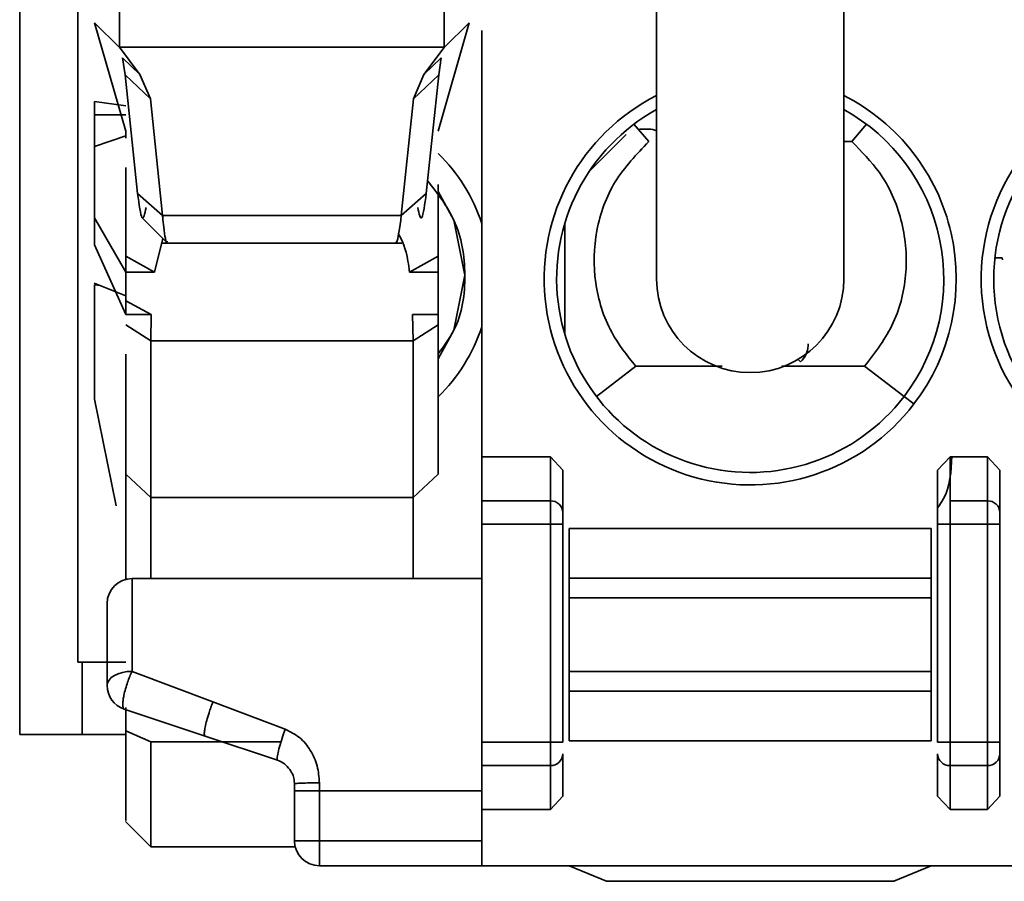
# Model space of a CAD drawing. Header units: millimetres. Extents: x 0 to 420, y 0 to 297.
# Tile 38 of 126: x 117.25 to 121.19, y 226.62 to 230.07. Entities that reach past the tile are written whole.
import ezdxf

# ---------------------------------------------------------------- set-up
doc = ezdxf.new("R2010")
doc.units = ezdxf.units.MM

msp = doc.modelspace()

# ---------------------------------------------------------------- linework, layer by layer
at = {"color": 7, "linetype": 'Continuous', "lineweight": 35}
for p, q in [((117.2518, 233.6599), (117.2518, 227.2099)), ((117.4842, 231.3501), (117.4842, 227.5001)), ((119.8018, 230.7849), (119.8018, 229.0349)), ((120.5518, 229.0349), (120.5518, 230.7849)), ((117.6518, 230.1056), (117.6514, 229.9622)), ((118.9518, 230.1056), (118.952, 229.9625)), ((117.5518, 230.0603), (117.6515, 229.9625)), ((117.6768, 229.6262), (117.5518, 230.0603)), ((119.0518, 230.0603), (118.9268, 229.6262)), ((119.0518, 230.0603), (118.952, 229.9625)), ((119.1018, 230.0295), (119.1018, 228.3223)), ((118.9522, 229.9628), (117.6514, 229.9628)), ((117.6514, 229.9628), (117.7331, 229.8539)), ((118.952, 229.9625), (118.8704, 229.8539)), ((117.6637, 229.9208), (117.7331, 229.8539)), ((117.6637, 229.9208), (117.6742, 229.853)), ((118.8704, 229.8539), (118.9399, 229.9208)), ((118.9399, 229.9208), (118.9294, 229.853)), ((117.6742, 229.853), (117.775, 229.7558)), ((117.6742, 229.853), (117.7239, 229.377)), ((117.7331, 229.8539), (117.775, 229.7558)), ((118.8285, 229.7558), (118.8704, 229.8539)), ((118.9294, 229.853), (118.8285, 229.7558)), ((118.9294, 229.853), (118.8797, 229.377)), ((117.5518, 229.746), (117.5518, 229.6928)), ((117.5518, 229.746), (117.6768, 229.7283)), ((117.775, 229.7558), (117.8238, 229.289)), ((118.8285, 229.7558), (118.7798, 229.289)), ((117.5518, 229.6928), (117.6768, 229.6928)), ((119.7112, 229.6544), (119.7706, 229.5849)), ((120.6424, 229.6544), (120.583, 229.5849)), ((117.5518, 229.5654), (117.6768, 229.6078)), ((117.6768, 229.5985), (117.6768, 229.6262)), ((119.6798, 229.6131), (119.5329, 229.4662)), ((119.7707, 229.6351), (119.7328, 229.6351)), ((117.5518, 229.5654), (117.5518, 229.2801)), ((120.583, 229.5849), (120.5518, 229.5849)), ((118.9268, 229.4138), (118.9268, 229.1261)), ((117.7239, 229.377), (117.8238, 229.289)), ((118.7798, 229.289), (118.8797, 229.377)), ((118.7798, 229.289), (117.8238, 229.289)), ((117.5518, 229.1715), (117.5518, 229.2801)), ((117.5518, 229.2801), (117.6768, 229.0625)), ((117.7422, 229.2791), (117.8435, 229.1787)), ((119.4342, 229.2566), (119.4342, 228.8131)), ((117.6768, 228.8921), (117.5518, 229.1715)), ((117.7914, 229.0625), (117.8251, 229.197)), ((117.8228, 229.1783), (118.7813, 229.1783)), ((117.7914, 229.0625), (117.6768, 229.1261)), ((117.6768, 229.0625), (117.6768, 229.1261)), ((118.8122, 229.0625), (118.9268, 229.1261)), ((118.9268, 229.0625), (118.9268, 229.1261)), ((121.185, 229.12), (121.1865, 229.1109)), ((117.6768, 228.8921), (117.6768, 229.0625)), ((117.6768, 229.0625), (117.7914, 229.0625)), ((118.8122, 229.0625), (118.9268, 229.0625)), ((118.9268, 228.8921), (118.9268, 229.0625)), ((117.5505, 229.0176), (117.6768, 228.9671)), ((117.5518, 229.0114), (117.5518, 228.5535)), ((117.6768, 228.9469), (117.7788, 228.8921)), ((117.7788, 228.8921), (117.6768, 228.8921)), ((117.7768, 228.7871), (117.7788, 228.8921)), ((118.8248, 228.8921), (118.8268, 228.7871)), ((118.9268, 228.8921), (118.8248, 228.8921)), ((118.9268, 228.8921), (118.9268, 228.8516)), ((117.7768, 228.7871), (117.6768, 228.8516)), ((118.9268, 228.8516), (118.8268, 228.7871)), ((118.9268, 228.8516), (118.9268, 228.2525)), ((118.8268, 228.7871), (117.7768, 228.7871)), ((117.7768, 228.7871), (117.7768, 228.1597)), ((118.8268, 228.7871), (118.8268, 228.1597)), ((120.3689, 228.7128), (120.3786, 228.7031)), ((119.7185, 228.6849), (119.5609, 228.5645)), ((119.7185, 228.6849), (120.0646, 228.6849)), ((120.3033, 228.6849), (120.635, 228.6849)), ((120.635, 228.6849), (120.7927, 228.5645)), ((117.6376, 228.1256), (117.5518, 228.5535)), ((120.7927, 228.5645), (120.8324, 228.5341)), ((119.1018, 228.3223), (119.1018, 228.1461)), ((119.1018, 228.3223), (119.3768, 228.3223)), ((119.3768, 228.1461), (119.3768, 228.3223)), ((119.3768, 228.3223), (119.4268, 228.2691)), ((120.9268, 228.2691), (120.9768, 228.3223)), ((120.9768, 228.3223), (121.1268, 228.3223)), ((120.9768, 228.3223), (120.9768, 228.1461)), ((121.1268, 228.3223), (121.1268, 228.1461)), ((121.1268, 228.3223), (121.1768, 228.2691)), ((119.4268, 228.0991), (119.4268, 228.2691)), ((120.9268, 228.2691), (120.9268, 228.0991)), ((121.1768, 228.0991), (121.1768, 228.2691)), ((117.6768, 228.2525), (117.7768, 228.1597)), ((118.8268, 228.1597), (118.9268, 228.2525)), ((117.7768, 228.1597), (118.8268, 228.1597)), ((117.7768, 227.8349), (117.7768, 228.1597)), ((118.8268, 227.8349), (118.8268, 228.1597)), ((119.1018, 228.1461), (119.1018, 228.0521)), ((119.3768, 228.1461), (119.1018, 228.1461)), ((119.3768, 228.0521), (119.3768, 228.1461)), ((120.9768, 228.1461), (121.1268, 228.1461)), ((120.9768, 228.1461), (120.9768, 228.0521)), ((121.1268, 228.1461), (121.1268, 228.0521)), ((119.1018, 228.0521), (119.1018, 227.1799)), ((119.3768, 228.0521), (119.1018, 228.0521)), ((119.4268, 228.0521), (119.3768, 228.0521)), ((119.3768, 227.1799), (119.3768, 228.0521)), ((119.4268, 227.1799), (119.4268, 228.0521)), ((119.4518, 228.0349), (119.4518, 227.8364)), ((119.4518, 228.0349), (120.9018, 228.0349)), ((120.9018, 228.0349), (120.9018, 227.8364)), ((120.9268, 228.0521), (120.9268, 227.1799)), ((120.9268, 228.0521), (120.9768, 228.0521)), ((120.9768, 227.1799), (120.9768, 228.0521)), ((120.9768, 228.0521), (121.1268, 228.0521)), ((121.1268, 228.0521), (121.1768, 228.0521)), ((121.1268, 228.0521), (121.1268, 227.1799)), ((121.1768, 227.1799), (121.1768, 228.0521)), ((117.7018, 227.8349), (119.1018, 227.8349)), ((119.4518, 227.8364), (119.4518, 227.7576)), ((120.9018, 227.8364), (119.4518, 227.8364)), ((120.9018, 227.8364), (120.9018, 227.7576)), ((119.4518, 227.7576), (119.4518, 227.4622)), ((119.4518, 227.7576), (120.9018, 227.7576)), ((120.9018, 227.7576), (120.9018, 227.4622)), ((117.4842, 227.5001), (117.6768, 227.5001)), ((117.5018, 227.5001), (117.5018, 227.2099)), ((117.7018, 227.4632), (118.0254, 227.3409)), ((119.4518, 227.4622), (119.4518, 227.3833)), ((120.9018, 227.4622), (119.4518, 227.4622)), ((120.9018, 227.4622), (120.9018, 227.3833)), ((119.4518, 227.3833), (119.4518, 227.1849)), ((120.9018, 227.3833), (119.4518, 227.3833)), ((120.9018, 227.3833), (120.9018, 227.1849)), ((117.6768, 227.3191), (117.6768, 227.2244)), ((118.0254, 227.3409), (118.315, 227.2315)), ((117.9938, 227.2042), (117.6702, 227.3121)), ((118.0098, 227.2976), (118.0024, 227.2732)), ((118.0118, 227.3037), (118.0098, 227.2976)), ((117.2518, 227.2099), (117.6768, 227.2099)), ((117.7768, 227.1805), (117.6768, 227.2244)), ((117.9938, 227.2042), (118.2834, 227.1077)), ((118.306, 227.2056), (118.315, 227.2315)), ((117.7768, 227.1805), (117.7768, 226.7599)), ((119.3768, 227.1799), (119.1018, 227.1799)), ((119.1018, 227.1799), (119.1018, 227.0859)), ((119.3768, 227.0859), (119.3768, 227.1799)), ((119.4268, 227.1799), (119.3768, 227.1799)), ((120.9018, 227.1849), (119.4518, 227.1849)), ((120.9768, 227.1799), (120.9268, 227.1799)), ((120.9768, 227.0859), (120.9768, 227.1799)), ((121.1268, 227.1799), (120.9768, 227.1799)), ((121.1268, 227.1799), (121.1268, 227.0859)), ((121.1768, 227.1799), (121.1268, 227.1799)), ((119.4268, 226.9629), (119.4268, 227.1329)), ((120.9268, 227.1329), (120.9268, 226.9629)), ((121.1768, 226.9629), (121.1768, 227.1329)), ((119.3768, 227.0859), (119.1018, 227.0859)), ((119.1018, 227.0859), (119.1018, 227.0855)), ((119.1018, 227.0855), (119.1018, 226.9097)), ((119.3768, 226.9097), (119.3768, 227.0859)), ((121.1268, 227.0859), (120.9768, 227.0859)), ((120.9768, 226.9097), (120.9768, 227.0859)), ((121.1268, 227.0859), (121.1268, 226.9097)), ((118.3518, 227.0128), (118.3512, 227.0239)), ((118.3518, 227.0128), (118.3518, 226.9849)), ((118.4518, 226.9849), (118.4518, 227.0165)), ((118.4518, 226.9849), (118.3518, 226.9849)), ((118.3518, 226.9849), (118.3518, 226.7849)), ((118.4518, 226.9849), (119.1018, 226.9849)), ((118.4518, 226.7849), (118.4518, 226.9849)), ((119.4268, 226.9629), (119.3768, 226.9097)), ((120.9768, 226.9097), (120.9268, 226.9629)), ((121.1768, 226.9629), (121.1268, 226.9097)), ((119.1018, 226.9097), (119.1018, 226.6849)), ((119.3768, 226.9097), (119.1018, 226.9097)), ((121.1268, 226.9097), (120.9768, 226.9097)), ((117.6753, 226.8614), (117.7768, 226.7599)), ((118.3518, 226.7849), (118.4518, 226.7849)), ((118.4518, 226.7849), (118.4518, 226.6849)), ((119.1018, 226.7849), (118.4518, 226.7849)), ((117.7768, 226.7599), (118.355, 226.7599)), ((118.4518, 226.6849), (119.1018, 226.6849)), ((119.1018, 226.6849), (136.805, 226.6849)), ((119.4518, 226.6849), (119.6018, 226.6224)), ((120.7518, 226.6224), (120.9018, 226.6849)), ((119.6018, 226.6224), (120.7518, 226.6224))]:
    msp.add_line(p, q, dxfattribs=at)
at = {"color": 8, "linetype": 'Continuous', "lineweight": 35}
for p, q in [((121.1565, 229.12), (121.185, 229.12)), ((117.5744, 229.0081), (117.5518, 229.0114)), ((118.2982, 227.1805), (117.7768, 227.1805))]:
    msp.add_line(p, q, dxfattribs=at)
at = {"color": 7, "linetype": 'Continuous', "lineweight": 35, "flags": 128}
for points in [[(119.0342, 229.0501), (118.9904, 229.2701), (118.9268, 229.3847)], [(118.9268, 228.7154), (118.9904, 228.83), (119.0342, 229.0501)], [(117.6018, 227.4069), (117.6037, 227.4179), (117.6094, 227.4285), (117.6186, 227.4382), (117.6311, 227.4467), (117.6462, 227.4537), (117.6635, 227.4589), (117.6823, 227.4621), (117.7018, 227.4632)]]:
    msp.add_lwpolyline(points, dxfattribs=at)
at = {"color": 7, "linetype": 'Continuous', "lineweight": 35}
for centre, radius, start, end in [((120.1768, 229.0349), 0.825, 117.0357, 322.6288), ((120.1768, 229.0349), 0.825, 322.6288, 62.9643), ((121.9268, 229.0349), 0.825, 117.0357, 270), ((120.1768, 229.0349), 0.775, 118.9385, 322.6288), ((120.1768, 229.0349), 0.775, 322.6288, 61.0615), ((121.9268, 229.0349), 0.775, 118.9385, 270), ((119.7707, 229.5601), 0.075, 65.5301, 90), ((118.4592, 229.0501), 0.675, 17.8254, 46.1531), ((120.1768, 229.0349), 0.375, 180, 0), ((118.4592, 229.0501), 0.675, 313.847, 342.1746), ((119.3782, 228.0976), 0.0486, 1.8406, 91.7224), ((121.1282, 228.0976), 0.0486, 1.8406, 91.7224), ((117.7018, 227.7349), 0.1, 90, 180), ((117.7018, 227.4069), 0.1, 180.0005, 251.565), ((119.3782, 227.1345), 0.0486, 268.2776, 358.1594), ((120.9753, 227.1345), 0.0486, 181.8406, 271.7224), ((121.1282, 227.1345), 0.0486, 268.2776, 358.1594), ((118.4518, 226.7849), 0.1, 180, 270)]:
    msp.add_arc(centre, radius, start, end, dxfattribs=at)
for points, knots in [([(117.5518, 229.6928), (117.5518, 229.6801), (117.5518, 229.6547), (117.5518, 229.6192), (117.5518, 229.5878), (117.5518, 229.5728), (117.5518, 229.5654)], [0, 0, 0, 0, 0.249999, 0.5, 0.75, 1, 1, 1, 1]), ([(119.7706, 229.5849), (119.7219, 229.5342), (119.6244, 229.4328), (119.5519, 229.2302), (119.547, 229.0191), (119.6057, 228.8276), (119.6837, 228.7289), (119.7185, 228.6849)], [0, 0, 0, 0, 0.208495, 0.417032, 0.625461, 0.833012, 1, 1, 1, 1]), ([(120.635, 228.6849), (120.6777, 228.741), (120.763, 228.8532), (120.8114, 229.0634), (120.7916, 229.2739), (120.711, 229.4568), (120.6223, 229.5455), (120.583, 229.5849)], [0, 0, 0, 0, 0.209021, 0.418065, 0.626762, 0.834193, 1, 1, 1, 1]), ([(117.6768, 229.1261), (117.6768, 229.2443), (117.6768, 229.3987), (117.6768, 229.4654), (117.6768, 229.481)], [0, 0, 0, 0, 0.7660398, 1, 1, 1, 1]), ([(118.9268, 228.7348), (118.95, 228.7656), (119.0187, 228.8566), (119.0456, 229.0507), (119.0111, 229.2673), (118.9246, 229.3775), (118.885, 229.4279)], [0, 0, 0, 0, 0.152103, 0.45003, 0.747957, 1, 1, 1, 1]), ([(117.7239, 229.377), (117.7298, 229.3335), (117.7415, 229.2466), (117.7527, 229.2958), (117.7582, 229.3204)], [0, 0, 0, 0, 0.500173, 1, 1, 1, 1]), ([(118.8797, 229.377), (118.8738, 229.3339), (118.862, 229.2477), (118.8509, 229.2962), (118.8454, 229.3204)], [0, 0, 0, 0, 0.499883, 1, 1, 1, 1]), ([(117.8238, 229.289), (117.824, 229.2869), (117.8256, 229.2696), (117.8314, 229.2201), (117.8378, 229.1703), (117.8423, 229.1844), (117.8429, 229.1861)], [0, 0, 0, 0, 0.031163, 0.266616, 0.910107, 1, 1, 1, 1]), ([(118.7552, 229.1802), (118.7571, 229.179), (118.7644, 229.1742), (118.7732, 229.2403), (118.7798, 229.289)], [0, 0, 0, 0, 0.263051, 1, 1, 1, 1]), ([(118.7675, 229.2182), (118.7825, 229.1885), (118.8013, 229.1513), (118.8104, 229.0774), (118.8122, 229.0625)], [0, 0, 0, 0, 0.798095, 1, 1, 1, 1]), ([(120.3786, 228.7031), (120.3866, 228.7116), (120.397, 228.7227), (120.4065, 228.7503), (120.4088, 228.7647), (120.4091, 228.7717), (120.4092, 228.7751)], [0, 0, 0, 0, 0.655081, 0.854107, 0.93088, 1, 1, 1, 1]), ([(117.6768, 228.7341), (117.6768, 228.6514), (117.6768, 228.4446), (117.6768, 228.3246), (117.6768, 228.2525)], [0, 0, 0, 0, 0.3997599, 1, 1, 1, 1]), ([(120.9842, 228.3251), (120.9813, 228.2642), (120.9777, 228.1888), (120.935, 228.1296), (120.9268, 228.1182)], [0, 0, 0, 0, 0.808098, 1, 1, 1, 1]), ([(117.6768, 228.2525), (117.6768, 228.1973), (117.6768, 228.087), (117.6768, 227.9339), (117.6768, 227.834), (117.6768, 227.8302)], [0, 0, 0, 0, 0.4902833, 0.9805664, 1, 1, 1, 1]), ([(119.4268, 228.0521), (119.4268, 228.0572), (119.4268, 228.0674), (119.4268, 228.0811), (119.4268, 228.0927), (119.4268, 228.097), (119.4268, 228.0991)], [0, 0, 0, 0, 0.2478889, 0.4998038, 0.7490826, 1, 1, 1, 1]), ([(120.9268, 228.0991), (120.9268, 228.097), (120.9268, 228.0927), (120.9268, 228.0812), (120.9268, 228.0675), (120.9268, 228.0573), (120.9268, 228.0521)], [0, 0, 0, 0, 0.248573, 0.49993, 0.748825, 1, 1, 1, 1]), ([(121.1768, 228.0521), (121.1768, 228.0572), (121.1768, 228.0674), (121.1768, 228.0811), (121.1768, 228.0927), (121.1768, 228.097), (121.1768, 228.0991)], [0, 0, 0, 0, 0.248204, 0.499719, 0.748434, 1, 1, 1, 1]), ([(117.7018, 227.8349), (117.7018, 227.83), (117.7018, 227.8204), (117.7018, 227.7427), (117.7018, 227.6261), (117.7018, 227.5175), (117.7018, 227.4632)], [0, 0, 0, 0, 0.25, 0.5, 0.75, 1, 1, 1, 1]), ([(117.6018, 227.7349), (117.6018, 227.7308), (117.6018, 227.7226), (117.6018, 227.6534), (117.6018, 227.5511), (117.6018, 227.455), (117.6018, 227.4069)], [0, 0, 0, 0, 0.249904, 0.499995, 0.749908, 1, 1, 1, 1]), ([(117.6702, 227.3121), (117.6683, 227.3138), (117.6649, 227.317), (117.6642, 227.3317), (117.6657, 227.3487), (117.6692, 227.3691), (117.6751, 227.3928), (117.6833, 227.4187), (117.6924, 227.4429), (117.6986, 227.4564), (117.7018, 227.4632)], [0, 0, 0, 0, 0.154102, 0.288773, 0.403969, 0.49996, 0.636469, 0.765125, 0.881113, 1, 1, 1, 1]), ([(118.0254, 227.3409), (118.0231, 227.3349), (118.0184, 227.323), (118.014, 227.3101), (118.0118, 227.3037)], [0, 0, 0, 0, 0.4999696, 1, 1, 1, 1]), ([(118.0024, 227.2732), (118, 227.2639), (117.9951, 227.2454), (117.9913, 227.2236), (117.9905, 227.2083), (117.9927, 227.2056), (117.9938, 227.2042)], [0, 0, 0, 0, 0.250009, 0.499999, 0.750002, 1, 1, 1, 1]), ([(117.6768, 227.2244), (117.6768, 227.1656), (117.6768, 227.0478), (117.6768, 226.9273), (117.6768, 226.8627), (117.6768, 226.8666), (117.6768, 226.8679)], [0, 0, 0, 0, 0.282951, 0.565902, 0.848854, 1, 1, 1, 1]), ([(118.2834, 227.1077), (118.2827, 227.1095), (118.2813, 227.1131), (118.2856, 227.1361), (118.294, 227.1681), (118.302, 227.1931), (118.306, 227.2056)], [0, 0, 0, 0, 0.250002, 0.500005, 0.750006, 1, 1, 1, 1]), ([(118.315, 227.2315), (118.335, 227.2216), (118.3755, 227.2015), (118.4177, 227.1478), (118.4467, 227.0854), (118.4501, 227.0395), (118.4518, 227.0165)], [0, 0, 0, 0, 0.24524, 0.496332, 0.747604, 1, 1, 1, 1]), ([(121.1768, 227.1329), (121.1768, 227.135), (121.1768, 227.1393), (121.1768, 227.1508), (121.1768, 227.1645), (121.1768, 227.1748), (121.1768, 227.1799)], [0, 0, 0, 0, 0.2482038, 0.4997227, 0.7484365, 1, 1, 1, 1]), ([(118.3338, 227.0699), (118.327, 227.0783), (118.3132, 227.0949), (118.2933, 227.1034), (118.2834, 227.1077)], [0, 0, 0, 0, 0.499992, 1, 1, 1, 1]), ([(118.3512, 227.0239), (118.3499, 227.0315), (118.347, 227.0481), (118.3385, 227.0622), (118.3338, 227.0699)], [0, 0, 0, 0, 0.4514658, 1, 1, 1, 1]), ([(118.4518, 227.0165), (118.4387, 227.0165), (118.4125, 227.0164), (118.3794, 227.0155), (118.3563, 227.0143), (118.3533, 227.0133), (118.3518, 227.0128)], [0, 0, 0, 0, 0.249991, 0.499983, 0.750002, 1, 1, 1, 1])]:
    msp.add_open_spline(points, degree=3, knots=knots, dxfattribs=at)

doc.saveas('drawing.dxf')
